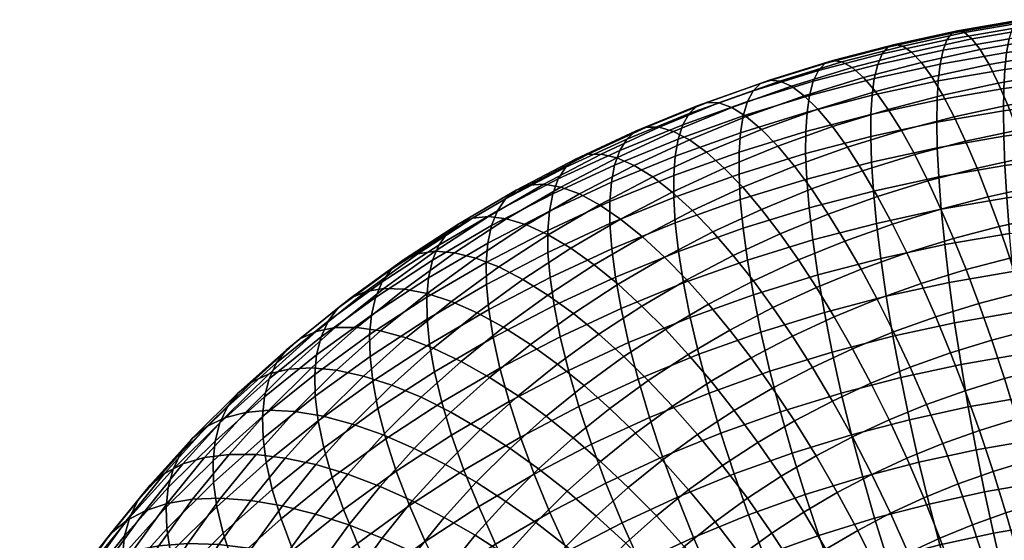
# Model space of a CAD drawing. Extents: x -120 to 2831, y -92 to 75.
# Tile 116 of 256: x 726 to 778, y 35 to 63. Entities that reach past the tile are written whole.
import ezdxf

# ---------------------------------------------------------------- set-up
doc = ezdxf.new("R2010")
doc.units = 0
doc.layers.add('GLASS', color=18, linetype='CONTINUOUS')

msp = doc.modelspace()

# ---------------------------------------------------------------- meshes
at = {"layer": 'GLASS'}
mesh = msp.add_polyface(dxfattribs=at)
corners = [(778.16, 61.093, 87.504), (781.727, 61.563, 87.886), (781.835, 62.292, 85.862), (778.292, 61.825, 85.482), (778.068, 60.202, 89.394), (781.649, 60.674, 89.777), (778.013, 59.179, 91.139), (781.599, 59.651, 91.523), (777.994, 58.005, 92.788), (781.575, 58.477, 93.171), (778.01, 56.644, 94.376), (781.578, 57.114, 94.758), (778.066, 55.097, 95.874), (781.61, 55.564, 96.254), (778.163, 53.374, 97.252), (781.673, 53.836, 97.628), (778.303, 51.487, 98.479), (781.768, 51.944, 98.85), (778.221, 58.301, 65.65), (781.099, 58.802, 66.037), (781.51, 57.462, 64.33), (778.731, 56.978, 63.957), (777.716, 59.472, 67.509), (780.692, 59.99, 67.909), (777.225, 60.462, 69.515), (780.295, 60.997, 69.927), (776.756, 61.25, 71.64), (779.914, 61.799, 72.065), (776.317, 61.816, 73.854), (779.557, 62.38, 74.289), (775.916, 62.151, 76.121), (779.229, 62.728, 76.566), (775.558, 62.251, 78.405), (778.936, 62.839, 78.859), (775.247, 62.12, 80.671), (778.68, 62.718, 81.132), (774.988, 61.769, 82.882), (778.465, 62.374, 83.35), (774.781, 61.214, 85.01), (774.626, 60.478, 87.029), (774.52, 59.585, 88.917), (774.462, 58.561, 90.662), (774.446, 57.388, 92.311), (774.476, 56.029, 93.901), (774.555, 54.486, 95.403), (774.686, 52.768, 96.785), (774.87, 50.89, 98.017), (777.184, 53.437, 60.704), (779.735, 53.991, 61.118), (780.217, 52.387, 59.982), (777.76, 51.854, 59.583), (776.589, 54.956, 62.014), (779.238, 55.531, 62.444), (775.984, 56.381, 63.511), (775.376, 57.684, 65.188), (774.776, 58.833, 67.032), (774.192, 59.804, 69.023), (773.636, 60.572, 71.134), (773.116, 61.121, 73.334), (772.641, 61.44, 75.59), (772.219, 61.527, 77.864), (771.855, 61.384, 80.12), (774.669, 52.779, 60.224), (775.339, 51.22, 59.121), (773.979, 54.273, 61.515), (773.277, 55.674, 62.994), (772.573, 56.951, 64.653), (771.877, 58.076, 66.478), (772.094, 51.986, 59.654), (772.859, 50.456, 58.572)]
mesh.append_faces([[corners[k] for k in face] for face in [(0, 1, 2, 3), (4, 5, 1, 0), (6, 7, 5, 4), (8, 9, 7, 6), (10, 11, 9, 8), (12, 13, 11, 10), (14, 15, 13, 12), (16, 17, 15, 14), (18, 19, 20, 21), (22, 23, 19, 18), (24, 25, 23, 22), (26, 27, 25, 24), (28, 29, 27, 26), (30, 31, 29, 28), (32, 33, 31, 30), (34, 35, 33, 32), (36, 37, 35, 34), (38, 3, 37, 36), (39, 0, 3, 38), (40, 4, 0, 39), (41, 6, 4, 40), (42, 8, 6, 41), (43, 10, 8, 42), (44, 12, 10, 43), (45, 14, 12, 44), (46, 16, 14, 45), (47, 48, 49, 50), (51, 52, 48, 47), (53, 21, 52, 51), (54, 18, 21, 53), (55, 22, 18, 54), (56, 24, 22, 55), (57, 26, 24, 56), (58, 28, 26, 57), (59, 30, 28, 58), (60, 32, 30, 59), (61, 34, 32, 60), (62, 47, 50, 63), (64, 51, 47, 62), (65, 53, 51, 64), (66, 54, 53, 65), (67, 55, 54, 66), (68, 62, 63, 69)]])
mesh = msp.add_polyface(dxfattribs=at)
corners = [(771.552, 61.023, 82.325), (774.988, 61.769, 82.882), (775.247, 62.12, 80.671), (771.855, 61.384, 80.12), (771.312, 60.461, 84.447), (774.781, 61.214, 85.01), (771.133, 59.72, 86.462), (774.626, 60.478, 87.029), (771.015, 58.823, 88.348), (774.52, 59.585, 88.917), (770.952, 57.798, 90.092), (774.462, 58.561, 90.662), (770.941, 56.626, 91.742), (774.446, 57.388, 92.311), (770.984, 55.27, 93.334), (774.476, 56.029, 93.901), (771.086, 53.733, 94.839), (774.555, 54.486, 95.403), (771.25, 52.022, 96.227), (774.686, 52.768, 96.785), (771.478, 50.153, 97.467), (774.87, 50.89, 98.017), (771.203, 59.022, 68.451), (774.192, 59.804, 69.023), (774.776, 58.833, 67.032), (771.877, 58.076, 66.478), (770.56, 59.768, 70.546), (773.636, 60.572, 71.134), (769.96, 60.296, 72.731), (773.116, 61.121, 73.334), (769.414, 60.597, 74.973), (772.641, 61.44, 75.59), (768.929, 60.666, 77.235), (772.219, 61.527, 77.864), (768.511, 60.509, 79.481), (768.165, 60.137, 81.678), (767.892, 59.567, 83.794), (767.691, 58.82, 85.804), (767.559, 57.92, 87.688), (767.492, 56.894, 89.431), (767.485, 55.723, 91.082), (767.542, 54.37, 92.677), (767.666, 52.839, 94.186), (767.863, 51.137, 95.58), (771.306, 53.45, 60.924), (773.979, 54.273, 61.515), (774.669, 52.779, 60.224), (772.094, 51.986, 59.654), (770.505, 54.819, 62.38), (773.277, 55.674, 62.994), (769.702, 56.066, 64.017), (772.573, 56.951, 64.653), (768.91, 57.161, 65.822), (768.142, 58.079, 67.774), (767.411, 58.797, 69.849), (766.729, 59.3, 72.017), (766.109, 59.578, 74.242), (765.56, 59.628, 76.49), (765.088, 59.454, 78.724), (768.688, 52.513, 60.26), (769.572, 51.083, 59.015), (767.79, 53.848, 61.692), (766.89, 55.06, 63.305), (766.003, 56.121, 65.085), (765.143, 57.006, 67.015), (766.131, 51.466, 59.527), (767.108, 50.075, 58.309), (765.138, 52.763, 60.932)]
mesh.append_faces([[corners[k] for k in face] for face in [(0, 1, 2, 3), (4, 5, 1, 0), (6, 7, 5, 4), (8, 9, 7, 6), (10, 11, 9, 8), (12, 13, 11, 10), (14, 15, 13, 12), (16, 17, 15, 14), (18, 19, 17, 16), (20, 21, 19, 18), (22, 23, 24, 25), (26, 27, 23, 22), (28, 29, 27, 26), (30, 31, 29, 28), (32, 33, 31, 30), (34, 3, 33, 32), (35, 0, 3, 34), (36, 4, 0, 35), (37, 6, 4, 36), (38, 8, 6, 37), (39, 10, 8, 38), (40, 12, 10, 39), (41, 14, 12, 40), (42, 16, 14, 41), (43, 18, 16, 42), (44, 45, 46, 47), (48, 49, 45, 44), (50, 51, 49, 48), (52, 25, 51, 50), (53, 22, 25, 52), (54, 26, 22, 53), (55, 28, 26, 54), (56, 30, 28, 55), (57, 32, 30, 56), (58, 34, 32, 57), (59, 44, 47, 60), (61, 48, 44, 59), (62, 50, 48, 61), (63, 52, 50, 62), (64, 53, 52, 63), (65, 59, 60, 66), (67, 61, 59, 65)]])
mesh = msp.add_polyface(dxfattribs=at)
corners = [(764.698, 59.069, 80.911), (768.165, 60.137, 81.678), (768.511, 60.509, 79.481), (765.088, 59.454, 78.724), (764.391, 58.488, 83.019), (767.892, 59.567, 83.794), (764.167, 57.733, 85.024), (767.691, 58.82, 85.804), (764.021, 56.83, 86.905), (767.559, 57.92, 87.688), (763.95, 55.802, 88.648), (767.492, 56.894, 89.431), (763.948, 54.633, 90.299), (767.485, 55.723, 91.082), (764.017, 53.284, 91.897), (767.542, 54.37, 92.677), (764.165, 51.76, 93.412), (767.666, 52.839, 94.186), (764.396, 50.068, 94.813), (767.863, 51.137, 95.58), (764.326, 57.694, 69.068), (767.411, 58.797, 69.849), (768.142, 58.079, 67.774), (765.143, 57.006, 67.015), (763.565, 58.168, 71.215), (766.729, 59.3, 72.017), (762.872, 58.42, 73.422), (766.109, 59.578, 74.242), (762.26, 58.448, 75.654), (765.56, 59.628, 76.49), (761.734, 58.255, 77.874), (761.301, 57.854, 80.05), (760.961, 57.261, 82.151), (760.714, 56.499, 84.15), (760.556, 55.59, 86.028), (760.48, 54.561, 87.769), (760.482, 53.393, 89.421), (760.565, 52.049, 91.022), (760.736, 50.533, 92.543), (760.999, 48.853, 93.953), (764.144, 53.936, 62.518), (766.89, 55.06, 63.305), (767.79, 53.848, 61.692), (765.138, 52.763, 60.932), (763.164, 54.959, 64.271), (766.003, 56.121, 65.085), (762.215, 55.807, 66.175), (761.313, 56.461, 68.204), (760.474, 56.903, 70.328), (759.711, 57.126, 72.515), (759.037, 57.128, 74.73), (758.459, 56.914, 76.935), (757.984, 56.496, 79.099), (757.612, 55.89, 81.19), (757.342, 55.118, 83.183), (762.556, 51.565, 60.101), (766.131, 51.466, 59.527), (763.641, 50.312, 58.726), (761.47, 52.696, 61.657), (760.4, 53.677, 63.381), (759.364, 54.485, 65.257), (758.38, 55.1, 67.26), (757.464, 55.508, 69.36), (759.999, 50.23, 59.181), (761.176, 49.024, 57.839), (758.822, 51.313, 60.704), (757.663, 52.248, 62.397)]
mesh.append_faces([[corners[k] for k in face] for face in [(0, 1, 2, 3), (4, 5, 1, 0), (6, 7, 5, 4), (8, 9, 7, 6), (10, 11, 9, 8), (12, 13, 11, 10), (14, 15, 13, 12), (16, 17, 15, 14), (18, 19, 17, 16), (20, 21, 22, 23), (24, 25, 21, 20), (26, 27, 25, 24), (28, 29, 27, 26), (30, 3, 29, 28), (31, 0, 3, 30), (32, 4, 0, 31), (33, 6, 4, 32), (34, 8, 6, 33), (35, 10, 8, 34), (36, 12, 10, 35), (37, 14, 12, 36), (38, 16, 14, 37), (39, 18, 16, 38), (40, 41, 42, 43), (44, 45, 41, 40), (46, 23, 45, 44), (47, 20, 23, 46), (48, 24, 20, 47), (49, 26, 24, 48), (50, 28, 26, 49), (51, 30, 28, 50), (52, 31, 30, 51), (53, 32, 31, 52), (54, 33, 32, 53), (55, 43, 56, 57), (58, 40, 43, 55), (59, 44, 40, 58), (60, 46, 44, 59), (61, 47, 46, 60), (62, 48, 47, 61), (63, 55, 57, 64), (65, 58, 55, 63), (66, 59, 58, 65)]])
mesh = msp.add_polyface(dxfattribs=at)
corners = [(757.171, 54.204, 85.057), (760.556, 55.59, 86.028), (760.714, 56.499, 84.15), (757.342, 55.118, 83.183), (757.091, 53.174, 86.797), (760.48, 54.561, 87.769), (757.097, 52.007, 88.451), (760.482, 53.393, 89.421), (757.193, 50.669, 90.056), (760.565, 52.049, 91.022), (757.386, 49.162, 91.582), (760.736, 50.533, 92.543), (756.633, 55.699, 71.525), (759.711, 57.126, 72.515), (760.474, 56.903, 70.328), (757.464, 55.508, 69.36), (755.899, 55.673, 73.719), (759.037, 57.128, 74.73), (755.271, 55.435, 75.909), (758.459, 56.914, 76.935), (754.754, 54.998, 78.059), (757.984, 56.496, 79.099), (754.351, 54.378, 80.14), (757.612, 55.89, 81.19), (754.06, 53.596, 82.126), (753.876, 52.676, 83.996), (753.793, 51.644, 85.735), (753.802, 50.479, 87.39), (753.911, 49.147, 88.999), (756.54, 53.011, 64.241), (759.364, 54.485, 65.257), (760.4, 53.677, 63.381), (757.663, 52.248, 62.397), (755.475, 53.584, 66.214), (758.38, 55.1, 67.26), (754.484, 53.951, 68.287), (753.585, 54.107, 70.428), (752.791, 54.05, 72.601), (752.113, 53.787, 74.773), (751.555, 53.328, 76.908), (751.121, 52.692, 78.978), (750.809, 51.899, 80.957), (750.612, 50.972, 82.822), (750.525, 49.938, 84.559), (755.018, 50.701, 61.338), (758.822, 51.313, 60.704), (756.264, 49.817, 59.68), (753.813, 51.416, 63.149), (752.668, 51.942, 65.091), (751.605, 52.267, 67.135), (750.64, 52.385, 69.249), (749.789, 52.295, 71.399), (749.062, 52.002, 73.551), (748.466, 51.521, 75.671), (748.001, 50.867, 77.729), (747.668, 50.062, 79.699), (747.46, 49.128, 81.56), (751.188, 49.703, 61.983), (752.474, 49.041, 60.208), (749.968, 50.18, 63.892), (748.835, 50.46, 65.904), (747.807, 50.537, 67.991), (746.901, 50.41, 70.116)]
mesh.append_faces([[corners[k] for k in face] for face in [(0, 1, 2, 3), (4, 5, 1, 0), (6, 7, 5, 4), (8, 9, 7, 6), (10, 11, 9, 8), (12, 13, 14, 15), (16, 17, 13, 12), (18, 19, 17, 16), (20, 21, 19, 18), (22, 23, 21, 20), (24, 3, 23, 22), (25, 0, 3, 24), (26, 4, 0, 25), (27, 6, 4, 26), (28, 8, 6, 27), (29, 30, 31, 32), (33, 34, 30, 29), (35, 15, 34, 33), (36, 12, 15, 35), (37, 16, 12, 36), (38, 18, 16, 37), (39, 20, 18, 38), (40, 22, 20, 39), (41, 24, 22, 40), (42, 25, 24, 41), (43, 26, 25, 42), (44, 32, 45, 46), (47, 29, 32, 44), (48, 33, 29, 47), (49, 35, 33, 48), (50, 36, 35, 49), (51, 37, 36, 50), (52, 38, 37, 51), (53, 39, 38, 52), (54, 40, 39, 53), (55, 41, 40, 54), (56, 42, 41, 55), (57, 47, 44, 58), (59, 48, 47, 57), (60, 49, 48, 59), (61, 50, 49, 60), (62, 51, 50, 61)]])
mesh = msp.add_polyface(dxfattribs=at)
corners = [(746.127, 50.087, 72.248), (749.062, 52.002, 73.551), (749.789, 52.295, 71.399), (746.901, 50.41, 70.116), (745.492, 49.581, 74.351), (748.466, 51.521, 75.671), (745, 48.908, 76.396), (748.001, 50.867, 77.729), (744.646, 48.09, 78.357), (747.668, 50.062, 79.699), (744.426, 47.15, 80.213), (747.46, 49.128, 81.56), (744.331, 46.11, 81.947), (747.368, 48.092, 83.295), (744.353, 44.952, 83.606), (747.386, 46.931, 84.953), (744.497, 43.641, 85.23), (747.519, 45.612, 86.572), (744.774, 42.18, 86.788), (747.776, 44.139, 88.121), (745.19, 40.58, 88.253), (748.163, 42.52, 89.573), (745.75, 38.857, 89.594), (748.685, 40.772, 90.898), (746.452, 37.03, 90.784), (749.34, 38.914, 92.066), (746.181, 48.534, 64.6), (748.835, 50.46, 65.904), (749.968, 50.18, 63.892), (747.381, 48.303, 62.62), (745.093, 48.567, 66.656), (747.807, 50.537, 67.991), (744.133, 48.402, 68.756), (743.315, 48.047, 70.865), (742.644, 47.514, 72.951), (742.124, 46.821, 74.982), (741.751, 45.989, 76.934), (741.52, 45.041, 78.784), (741.422, 43.999, 80.516), (741.447, 42.844, 82.178), (741.602, 41.54, 83.807), (741.898, 40.093, 85.375), (742.342, 38.513, 86.853), (742.938, 36.816, 88.212), (746.277, 45.946, 59.444), (748.674, 47.879, 60.748), (750.036, 47.272, 59.01), (747.712, 45.399, 57.746), (744.915, 46.315, 61.279), (743.651, 46.495, 63.224), (742.505, 46.481, 65.25), (741.495, 46.275, 67.322), (740.634, 45.885, 69.408), (745.508, 43.426, 56.421), (749.197, 44.688, 56.206), (747.064, 42.78, 54.924), (744.003, 43.912, 58.078), (742.575, 44.222, 59.873), (741.25, 44.347, 61.782), (746.704, 40.06, 52.308), (748.646, 41.99, 53.6), (750.228, 41.079, 52.457), (748.355, 39.217, 51.211), (745.053, 40.781, 53.586), (743.428, 41.36, 55.038), (741.858, 41.78, 56.651), (744.884, 38.047, 50.965), (746.6, 37.276, 49.916), (743.168, 38.696, 52.195), (741.48, 39.205, 53.6)]
mesh.append_faces([[corners[k] for k in face] for face in [(0, 1, 2, 3), (4, 5, 1, 0), (6, 7, 5, 4), (8, 9, 7, 6), (10, 11, 9, 8), (12, 13, 11, 10), (14, 15, 13, 12), (16, 17, 15, 14), (18, 19, 17, 16), (20, 21, 19, 18), (22, 23, 21, 20), (24, 25, 23, 22), (26, 27, 28, 29), (30, 31, 27, 26), (32, 3, 31, 30), (33, 0, 3, 32), (34, 4, 0, 33), (35, 6, 4, 34), (36, 8, 6, 35), (37, 10, 8, 36), (38, 12, 10, 37), (39, 14, 12, 38), (40, 16, 14, 39), (41, 18, 16, 40), (42, 20, 18, 41), (43, 22, 20, 42), (44, 45, 46, 47), (48, 29, 45, 44), (49, 26, 29, 48), (50, 30, 26, 49), (51, 32, 30, 50), (52, 33, 32, 51), (53, 47, 54, 55), (56, 44, 47, 53), (57, 48, 44, 56), (58, 49, 48, 57), (59, 60, 61, 62), (63, 55, 60, 59), (64, 53, 55, 63), (65, 56, 53, 64), (66, 59, 62, 67), (68, 63, 59, 66), (69, 64, 63, 68)]])
mesh = msp.add_polyface(dxfattribs=at)
corners = [(775.108, 48.871, 99.073), (778.487, 49.459, 99.527), (778.303, 51.487, 98.479), (774.87, 50.89, 98.017), (775.398, 46.74, 99.926), (778.712, 47.316, 100.372), (775.737, 44.527, 100.56), (778.977, 45.09, 100.995), (776.119, 42.267, 100.962), (779.277, 42.816, 101.386), (778.334, 50.171, 58.615), (780.696, 50.684, 58.998), (781.183, 48.835, 58.151), (778.918, 48.343, 57.783), (777.76, 51.854, 59.583), (780.217, 52.387, 59.982), (771.77, 48.146, 98.531), (771.478, 50.153, 97.467), (772.124, 46.029, 99.395), (772.536, 43.831, 100.04), (772.999, 41.589, 100.455), (778.047, 43.773, 56.24), (780.087, 44.307, 56.63), (780.653, 42.142, 56.354), (778.708, 41.634, 55.982), (777.369, 45.823, 56.705), (779.505, 46.382, 57.113), (776.685, 47.759, 57.357), (776.005, 49.563, 58.17), (775.339, 51.22, 59.121), (768.134, 49.279, 96.828), (771.25, 52.022, 96.227), (767.863, 51.137, 95.58), (768.48, 47.286, 97.902), (768.896, 45.185, 98.778), (769.38, 43.006, 99.438), (769.923, 40.785, 99.868), (775.959, 43.13, 55.778), (776.717, 41.02, 55.541), (775.182, 45.149, 56.221), (774.399, 47.055, 56.851), (773.621, 48.828, 57.643), (772.859, 50.456, 58.572), (765.592, 44.166, 98.047), (765.111, 46.248, 97.157), (766.149, 42.011, 98.723), (773.913, 42.398, 55.26), (774.766, 40.322, 55.047), (773.04, 44.383, 55.679), (772.16, 46.254, 56.283), (771.286, 47.993, 57.051), (770.43, 49.587, 57.957), (769.572, 51.083, 59.015), (772.094, 51.986, 59.654), (770.947, 43.526, 55.079), (771.915, 41.58, 54.687), (769.972, 45.358, 55.656), (769.005, 47.059, 56.397), (768.058, 48.616, 57.276), (767.108, 50.075, 58.309), (768.91, 42.582, 54.423), (769.97, 40.678, 54.061), (767.843, 44.371, 54.971), (766.785, 46.029, 55.682), (765.749, 47.545, 56.533), (765.734, 43.27, 54.212), (766.893, 41.528, 53.697)]
mesh.append_faces([[corners[k] for k in face] for face in [(0, 1, 2, 3), (4, 5, 1, 0), (6, 7, 5, 4), (8, 9, 7, 6), (10, 11, 12, 13), (14, 15, 11, 10), (16, 0, 3, 17), (18, 4, 0, 16), (19, 6, 4, 18), (20, 8, 6, 19), (21, 22, 23, 24), (25, 26, 22, 21), (27, 13, 26, 25), (28, 10, 13, 27), (29, 14, 10, 28), (30, 17, 31, 32), (33, 16, 17, 30), (34, 18, 16, 33), (35, 19, 18, 34), (36, 20, 19, 35), (37, 21, 24, 38), (39, 25, 21, 37), (40, 27, 25, 39), (41, 28, 27, 40), (42, 29, 28, 41), (43, 34, 33, 44), (45, 35, 34, 43), (46, 37, 38, 47), (48, 39, 37, 46), (49, 40, 39, 48), (50, 41, 40, 49), (51, 42, 41, 50), (52, 53, 42, 51), (54, 48, 46, 55), (56, 49, 48, 54), (57, 50, 49, 56), (58, 51, 50, 57), (59, 52, 51, 58), (60, 54, 55, 61), (62, 56, 54, 60), (63, 57, 56, 62), (64, 58, 57, 63), (65, 62, 60, 66)]])
mesh = msp.add_polyface(dxfattribs=at)
corners = [(754.125, 47.65, 90.533), (757.386, 49.162, 91.582), (757.193, 50.669, 90.056), (753.911, 49.147, 88.999), (754.452, 45.998, 91.961), (757.682, 47.495, 93.001), (754.894, 44.205, 93.255), (758.082, 45.684, 94.282), (755.45, 42.293, 94.386), (758.588, 43.748, 95.397), (750.539, 48.775, 86.216), (753.802, 50.479, 87.39), (753.793, 51.644, 85.735), (750.525, 49.938, 84.559), (750.659, 47.449, 87.829), (750.896, 45.963, 89.371), (751.253, 44.327, 90.811), (751.736, 42.556, 92.119), (752.342, 40.67, 93.268), (753.068, 38.696, 94.233), (756.116, 40.287, 95.33), (753.904, 36.662, 94.994), (756.884, 38.218, 96.066), (747.368, 48.092, 83.295), (750.612, 50.972, 82.822), (747.46, 49.128, 81.56), (747.386, 46.931, 84.953), (747.519, 45.612, 86.572), (747.776, 44.139, 88.121), (748.163, 42.52, 89.573), (748.685, 40.772, 90.898), (749.34, 38.914, 92.066), (750.123, 36.973, 93.054), (753.803, 48.211, 58.587), (756.264, 49.817, 59.68), (757.529, 48.785, 58.192), (755.152, 47.235, 57.136), (752.474, 49.041, 60.208), (755.018, 50.701, 61.338), (754.306, 44.543, 54.788), (756.502, 46.136, 55.867), (757.832, 44.94, 54.783), (755.717, 43.405, 53.743), (752.876, 45.583, 56.017), (751.445, 46.5, 57.428), (750.036, 47.272, 59.01), (748.674, 47.879, 60.748), (751.188, 49.703, 61.983), (747.381, 48.303, 62.62), (749.968, 50.18, 63.892), (755.148, 40.629, 51.825), (757.09, 42.194, 52.88), (758.459, 40.884, 52.17), (756.592, 39.379, 51.155), (753.7, 41.78, 52.647), (752.213, 42.855, 53.65), (750.705, 43.833, 54.837), (749.197, 44.688, 56.206), (747.712, 45.399, 57.746), (754.821, 37.794, 50.091), (758.069, 37.993, 50.63), (756.37, 36.474, 49.609), (753.306, 38.98, 50.717), (751.788, 40.068, 51.497), (750.228, 41.079, 52.457), (748.646, 41.99, 53.6), (747.064, 42.78, 54.924), (749.983, 38.275, 50.297), (751.569, 37.254, 49.562), (748.355, 39.217, 51.211)]
mesh.append_faces([[corners[k] for k in face] for face in [(0, 1, 2, 3), (4, 5, 1, 0), (6, 7, 5, 4), (8, 9, 7, 6), (10, 11, 12, 13), (14, 3, 11, 10), (15, 0, 3, 14), (16, 4, 0, 15), (17, 6, 4, 16), (18, 8, 6, 17), (19, 20, 8, 18), (21, 22, 20, 19), (23, 13, 24, 25), (26, 10, 13, 23), (27, 14, 10, 26), (28, 15, 14, 27), (29, 16, 15, 28), (30, 17, 16, 29), (31, 18, 17, 30), (32, 19, 18, 31), (33, 34, 35, 36), (37, 38, 34, 33), (39, 40, 41, 42), (43, 36, 40, 39), (44, 33, 36, 43), (45, 37, 33, 44), (46, 47, 37, 45), (48, 49, 47, 46), (50, 51, 52, 53), (54, 42, 51, 50), (55, 39, 42, 54), (56, 43, 39, 55), (57, 44, 43, 56), (58, 45, 44, 57), (59, 53, 60, 61), (62, 50, 53, 59), (63, 54, 50, 62), (64, 55, 54, 63), (65, 56, 55, 64), (66, 57, 56, 65), (67, 63, 62, 68), (69, 64, 63, 67)]])
mesh = msp.add_polyface(dxfattribs=at)
corners = [(764.711, 48.224, 96.071), (768.134, 49.279, 96.828), (767.863, 51.137, 95.58), (764.396, 50.068, 94.813), (765.111, 46.248, 97.157), (768.48, 47.286, 97.902), (761.358, 47.024, 95.221), (760.999, 48.853, 93.953), (761.811, 45.067, 96.321), (762.355, 43.009, 97.227), (765.592, 44.166, 98.047), (762.984, 40.878, 97.921), (766.149, 42.011, 98.723), (763.689, 38.711, 98.389), (766.774, 39.814, 99.171), (764.456, 36.54, 98.627), (767.455, 37.613, 99.386), (757.682, 47.495, 93.001), (760.736, 50.533, 92.543), (757.386, 49.162, 91.582), (758.082, 45.684, 94.282), (758.588, 43.748, 95.397), (759.194, 41.714, 96.321), (759.893, 39.613, 97.035), (760.676, 37.477, 97.525), (764.71, 48.963, 57.536), (767.108, 50.075, 58.309), (768.058, 48.616, 57.276), (765.749, 47.545, 56.533), (763.641, 50.312, 58.726), (766.131, 51.466, 59.527), (756.116, 40.287, 95.33), (755.45, 42.293, 94.386), (756.884, 38.218, 96.066), (764.586, 44.881, 54.891), (766.785, 46.029, 55.682), (767.843, 44.371, 54.971), (765.734, 43.27, 54.212), (763.462, 46.351, 55.71), (762.335, 47.723, 56.682), (761.176, 49.024, 57.839), (764.944, 40.388, 52.917), (766.893, 41.528, 53.697), (768.044, 39.672, 53.368), (766.183, 38.584, 52.623), (763.697, 42.078, 53.396), (762.461, 43.638, 54.04), (761.252, 45.059, 54.825), (760.04, 46.38, 55.763), (758.794, 47.631, 56.885), (757.529, 48.785, 58.192), (759.999, 50.23, 59.181), (756.264, 49.817, 59.68), (758.822, 51.313, 60.704), (763.068, 39.165, 52.084), (764.392, 37.416, 51.828), (761.737, 40.799, 52.526), (760.417, 42.305, 53.133), (759.126, 43.672, 53.881), (757.832, 44.94, 54.783), (756.502, 46.136, 55.867), (755.152, 47.235, 57.136), (759.859, 39.437, 51.603), (761.272, 37.861, 51.201), (758.459, 40.884, 52.17), (757.09, 42.194, 52.88), (755.717, 43.405, 53.743), (758.069, 37.993, 50.63), (759.559, 36.481, 50.27), (756.592, 39.379, 51.155)]
mesh.append_faces([[corners[k] for k in face] for face in [(0, 1, 2, 3), (4, 5, 1, 0), (6, 0, 3, 7), (8, 4, 0, 6), (9, 10, 4, 8), (11, 12, 10, 9), (13, 14, 12, 11), (15, 16, 14, 13), (17, 7, 18, 19), (20, 6, 7, 17), (21, 8, 6, 20), (22, 9, 8, 21), (23, 11, 9, 22), (24, 13, 11, 23), (25, 26, 27, 28), (29, 30, 26, 25), (31, 22, 21, 32), (33, 23, 22, 31), (34, 35, 36, 37), (38, 28, 35, 34), (39, 25, 28, 38), (40, 29, 25, 39), (41, 42, 43, 44), (45, 37, 42, 41), (46, 34, 37, 45), (47, 38, 34, 46), (48, 39, 38, 47), (49, 40, 39, 48), (50, 51, 40, 49), (52, 53, 51, 50), (54, 41, 44, 55), (56, 45, 41, 54), (57, 46, 45, 56), (58, 47, 46, 57), (59, 48, 47, 58), (60, 49, 48, 59), (61, 50, 49, 60), (62, 56, 54, 63), (64, 57, 56, 62), (65, 58, 57, 64), (66, 59, 58, 65), (67, 62, 63, 68), (69, 64, 62, 67)]])
mesh = msp.add_polyface(dxfattribs=at)
corners = [(739.929, 45.325, 71.475), (742.644, 47.514, 72.951), (743.315, 48.047, 70.865), (740.634, 45.885, 69.408), (739.382, 44.611, 73.492), (742.124, 46.821, 74.982), (738.991, 43.764, 75.434), (741.751, 45.989, 76.934), (738.75, 42.807, 77.278), (741.52, 45.041, 78.784), (738.648, 41.763, 79.008), (741.422, 43.999, 80.516), (738.676, 40.61, 80.672), (741.447, 42.844, 82.178), (738.842, 39.315, 82.306), (741.602, 41.54, 83.807), (739.156, 37.883, 83.884), (741.898, 40.093, 85.375), (739.627, 36.324, 85.377), (742.342, 38.513, 86.853), (740.05, 44.284, 63.774), (742.505, 46.481, 65.25), (743.651, 46.495, 63.224), (741.25, 44.347, 61.782), (738.992, 44.036, 65.818), (741.495, 46.275, 67.322), (738.091, 43.61, 67.879), (737.353, 43.02, 69.926), (736.781, 42.284, 71.929), (736.373, 41.421, 73.86), (736.122, 40.455, 75.698), (736.017, 39.408, 77.427), (736.048, 38.258, 79.092), (736.224, 36.972, 80.732), (740.369, 42.028, 58.405), (742.575, 44.222, 59.873), (744.003, 43.912, 58.078), (741.858, 41.78, 56.651), (738.987, 42.097, 60.276), (737.735, 41.983, 62.234), (736.632, 41.689, 64.247), (735.692, 41.226, 66.284), (734.923, 40.605, 68.31), (734.328, 39.845, 70.297), (733.904, 38.967, 72.217), (733.643, 37.992, 74.049), (733.535, 36.941, 75.776), (739.848, 39.557, 55.168), (743.428, 41.36, 55.038), (741.48, 39.205, 53.6), (738.301, 39.741, 56.88), (736.866, 39.751, 58.711), (735.565, 39.583, 60.633), (734.42, 39.243, 62.615), (733.445, 38.739, 64.625), (732.647, 38.087, 66.63), (732.029, 37.303, 68.601), (738.017, 37.297, 53.666), (739.705, 37.014, 52.144), (736.417, 37.417, 55.334), (734.933, 37.366, 57.125), (733.588, 37.144, 59.011), (732.405, 36.756, 60.962)]
mesh.append_faces([[corners[k] for k in face] for face in [(0, 1, 2, 3), (4, 5, 1, 0), (6, 7, 5, 4), (8, 9, 7, 6), (10, 11, 9, 8), (12, 13, 11, 10), (14, 15, 13, 12), (16, 17, 15, 14), (18, 19, 17, 16), (20, 21, 22, 23), (24, 25, 21, 20), (26, 3, 25, 24), (27, 0, 3, 26), (28, 4, 0, 27), (29, 6, 4, 28), (30, 8, 6, 29), (31, 10, 8, 30), (32, 12, 10, 31), (33, 14, 12, 32), (34, 35, 36, 37), (38, 23, 35, 34), (39, 20, 23, 38), (40, 24, 20, 39), (41, 26, 24, 40), (42, 27, 26, 41), (43, 28, 27, 42), (44, 29, 28, 43), (45, 30, 29, 44), (46, 31, 30, 45), (47, 37, 48, 49), (50, 34, 37, 47), (51, 38, 34, 50), (52, 39, 38, 51), (53, 40, 39, 52), (54, 41, 40, 53), (55, 42, 41, 54), (56, 43, 42, 55), (57, 47, 49, 58), (59, 50, 47, 57), (60, 51, 50, 59), (61, 52, 51, 60), (62, 53, 52, 61)]])
mesh = msp.add_polyface(dxfattribs=at)
corners = [(776.539, 39.997, 101.127), (779.608, 40.531, 101.539), (779.277, 42.816, 101.386), (776.119, 42.267, 100.962), (776.987, 37.752, 101.058), (779.963, 38.27, 101.458), (777.458, 35.567, 100.766), (780.336, 36.067, 101.153), (777.942, 33.47, 100.267), (780.721, 33.954, 100.64), (773.505, 39.338, 100.634), (772.999, 41.589, 100.455), (774.047, 37.113, 100.581), (774.613, 34.949, 100.305), (775.195, 32.874, 99.821), (778.708, 41.634, 55.982), (780.653, 42.142, 56.354), (781.195, 39.918, 56.3), (779.341, 39.433, 55.946), (770.516, 38.556, 100.063), (769.923, 40.785, 99.868), (771.148, 36.356, 100.027), (771.81, 34.216, 99.769), (772.488, 32.166, 99.304), (778.749, 34.45, 56.189), (780.477, 34.983, 56.572), (780.96, 32.804, 57.231), (779.306, 32.294, 56.865), (778.124, 36.647, 55.741), (779.934, 37.204, 56.142), (777.443, 38.848, 55.526), (776.717, 41.02, 55.541), (766.774, 39.814, 99.171), (769.38, 43.006, 99.438), (766.149, 42.011, 98.723), (767.455, 37.613, 99.386), (768.181, 35.441, 99.371), (768.939, 33.331, 99.134), (776.352, 36.012, 55.292), (777.056, 33.845, 55.761), (775.584, 38.183, 55.055), (774.766, 40.322, 55.047), (766.127, 32.325, 98.422), (765.274, 34.401, 98.634), (774.62, 35.304, 54.796), (775.403, 33.168, 55.287), (773.768, 37.44, 54.534), (772.861, 39.542, 54.501), (771.915, 41.58, 54.687), (773.913, 42.398, 55.26), (772.935, 34.522, 54.253), (773.793, 32.422, 54.768), (772, 36.62, 53.965), (771.006, 38.682, 53.904), (769.97, 40.678, 54.061), (770.249, 35.706, 53.335), (771.265, 33.65, 53.653), (769.169, 37.723, 53.243), (768.044, 39.672, 53.368), (766.893, 41.528, 53.697), (768.91, 42.582, 54.423), (768.558, 34.716, 52.658), (769.653, 32.707, 53.007), (767.395, 36.685, 52.532), (766.183, 38.584, 52.623), (766.931, 33.655, 51.935), (768.101, 31.695, 52.318), (765.687, 35.571, 51.774)]
mesh.append_faces([[corners[k] for k in face] for face in [(0, 1, 2, 3), (4, 5, 1, 0), (6, 7, 5, 4), (8, 9, 7, 6), (10, 0, 3, 11), (12, 4, 0, 10), (13, 6, 4, 12), (14, 8, 6, 13), (15, 16, 17, 18), (19, 10, 11, 20), (21, 12, 10, 19), (22, 13, 12, 21), (23, 14, 13, 22), (24, 25, 26, 27), (28, 29, 25, 24), (30, 18, 29, 28), (31, 15, 18, 30), (32, 20, 33, 34), (35, 19, 20, 32), (36, 21, 19, 35), (37, 22, 21, 36), (38, 28, 24, 39), (40, 30, 28, 38), (41, 31, 30, 40), (42, 37, 36, 43), (44, 38, 39, 45), (46, 40, 38, 44), (47, 41, 40, 46), (48, 49, 41, 47), (50, 44, 45, 51), (52, 46, 44, 50), (53, 47, 46, 52), (54, 48, 47, 53), (55, 52, 50, 56), (57, 53, 52, 55), (58, 54, 53, 57), (59, 60, 54, 58), (61, 55, 56, 62), (63, 57, 55, 61), (64, 58, 57, 63), (65, 61, 62, 66), (67, 63, 61, 65)]])
mesh = msp.add_polyface(dxfattribs=at)
corners = [(733.569, 35.795, 77.443), (736.048, 38.258, 79.092), (736.017, 39.408, 77.427), (733.535, 36.941, 75.776), (733.754, 34.518, 79.09), (736.224, 36.972, 80.732), (731.59, 36.408, 70.51), (733.904, 38.967, 72.217), (734.328, 39.845, 70.297), (732.029, 37.303, 68.601), (731.32, 35.422, 72.336), (733.643, 37.992, 74.049), (731.209, 34.369, 74.06), (731.247, 33.225, 75.729), (731.441, 31.958, 77.382), (731.804, 30.575, 78.993), (734.102, 33.117, 80.689), (732.345, 29.086, 80.533), (734.621, 31.605, 82.212), (733.068, 27.509, 81.972), (735.315, 29.995, 83.63), (731.396, 36.212, 62.945), (733.445, 38.739, 64.625), (734.42, 39.243, 62.615), (732.405, 36.756, 60.962), (730.572, 35.527, 64.928), (732.647, 38.087, 66.63), (729.935, 34.718, 66.882), (729.481, 33.806, 68.78), (729.204, 32.811, 70.599), (729.09, 31.754, 72.321), (729.13, 30.614, 73.992), (729.332, 29.357, 75.652), (729.709, 27.99, 77.274), (733.147, 34.9, 55.49), (734.933, 37.366, 57.125), (736.417, 37.417, 55.334), (734.676, 35.014, 53.74), (731.762, 34.622, 57.339), (733.588, 37.144, 59.011), (730.542, 34.185, 59.257), (729.504, 33.6, 61.212), (728.655, 32.881, 63.173), (727.999, 32.047, 65.11), (727.533, 31.117, 66.996), (727.248, 30.111, 68.809), (727.132, 29.051, 70.529), (727.174, 27.914, 72.202), (733.083, 32.538, 52.103), (736.325, 34.962, 52.117), (734.776, 32.556, 50.525), (731.512, 32.361, 53.81), (730.09, 32.025, 55.621), (728.838, 31.538, 57.506), (727.772, 30.91, 59.433), (726.901, 30.156, 61.371), (726.228, 29.295, 63.29), (725.75, 28.347, 65.164), (731.641, 29.997, 50.427), (733.375, 30.086, 48.896), (730.033, 29.754, 52.09), (728.577, 29.359, 53.862), (727.296, 28.819, 55.712), (726.205, 28.147, 57.61)]
mesh.append_faces([[corners[k] for k in face] for face in [(0, 1, 2, 3), (4, 5, 1, 0), (6, 7, 8, 9), (10, 11, 7, 6), (12, 3, 11, 10), (13, 0, 3, 12), (14, 4, 0, 13), (15, 16, 4, 14), (17, 18, 16, 15), (19, 20, 18, 17), (21, 22, 23, 24), (25, 26, 22, 21), (27, 9, 26, 25), (28, 6, 9, 27), (29, 10, 6, 28), (30, 12, 10, 29), (31, 13, 12, 30), (32, 14, 13, 31), (33, 15, 14, 32), (34, 35, 36, 37), (38, 39, 35, 34), (40, 24, 39, 38), (41, 21, 24, 40), (42, 25, 21, 41), (43, 27, 25, 42), (44, 28, 27, 43), (45, 29, 28, 44), (46, 30, 29, 45), (47, 31, 30, 46), (48, 37, 49, 50), (51, 34, 37, 48), (52, 38, 34, 51), (53, 40, 38, 52), (54, 41, 40, 53), (55, 42, 41, 54), (56, 43, 42, 55), (57, 44, 43, 56), (58, 48, 50, 59), (60, 51, 48, 58), (61, 52, 51, 60), (62, 53, 52, 61), (63, 54, 53, 62)]])
mesh = msp.add_polyface(dxfattribs=at)
corners = [(747.29, 35.125, 91.796), (750.123, 36.973, 93.054), (749.34, 38.914, 92.066), (746.452, 37.03, 90.784), (743.684, 35.022, 89.423), (745.75, 38.857, 89.594), (742.938, 36.816, 88.212), (744.575, 33.155, 90.462), (745.6, 31.244, 91.306), (748.254, 33.17, 92.611), (746.744, 29.32, 91.941), (749.331, 31.197, 93.213), (740.257, 34.655, 86.755), (742.342, 38.513, 86.853), (739.627, 36.324, 85.377), (741.046, 32.895, 87.989), (741.988, 31.069, 89.055), (743.07, 29.205, 89.931), (736.555, 35.556, 82.321), (739.156, 37.883, 83.884), (738.842, 39.315, 82.306), (736.224, 36.972, 80.732), (737.051, 34.019, 83.829), (737.714, 32.379, 85.226), (738.543, 30.655, 86.485), (739.533, 28.872, 87.579), (734.102, 33.117, 80.689), (733.754, 34.518, 79.09), (734.621, 31.605, 82.212), (735.315, 29.995, 83.63), (736.183, 28.309, 84.915), (746.6, 37.276, 49.916), (748.355, 39.217, 51.211), (749.983, 38.275, 50.297), (748.293, 36.405, 49.049), (746.752, 34.504, 47.785), (749.941, 35.453, 48.361), (748.457, 33.623, 47.143), (745.001, 35.303, 48.604), (743.225, 36.001, 49.604), (744.884, 38.047, 50.965), (741.451, 36.577, 50.786), (743.168, 38.696, 52.195), (739.705, 37.014, 52.144), (741.48, 39.205, 53.6), (745.329, 32.539, 46.482), (747.087, 31.731, 45.889), (743.524, 33.264, 47.251), (741.693, 33.886, 48.201), (739.864, 34.386, 49.333), (738.064, 34.75, 50.642), (736.325, 34.962, 52.117), (738.017, 37.297, 53.666), (734.676, 35.014, 53.74), (736.417, 37.417, 55.334), (745.832, 29.782, 44.6), (748.841, 30.823, 45.448), (747.635, 28.95, 44.209), (744.026, 30.515, 45.144), (742.171, 31.163, 45.862), (740.291, 31.707, 46.761), (738.411, 32.13, 47.841), (736.563, 32.417, 49.099), (734.776, 32.556, 50.525), (740.948, 29.006, 44.439), (742.848, 28.438, 43.773), (739.022, 29.471, 45.285), (737.097, 29.814, 46.313), (735.205, 30.023, 47.52), (733.375, 30.086, 48.896)]
mesh.append_faces([[corners[k] for k in face] for face in [(0, 1, 2, 3), (4, 3, 5, 6), (7, 0, 3, 4), (8, 9, 0, 7), (10, 11, 9, 8), (12, 6, 13, 14), (15, 4, 6, 12), (16, 7, 4, 15), (17, 8, 7, 16), (18, 19, 20, 21), (22, 14, 19, 18), (23, 12, 14, 22), (24, 15, 12, 23), (25, 16, 15, 24), (26, 18, 21, 27), (28, 22, 18, 26), (29, 23, 22, 28), (30, 24, 23, 29), (31, 32, 33, 34), (35, 34, 36, 37), (38, 31, 34, 35), (39, 40, 31, 38), (41, 42, 40, 39), (43, 44, 42, 41), (45, 35, 37, 46), (47, 38, 35, 45), (48, 39, 38, 47), (49, 41, 39, 48), (50, 43, 41, 49), (51, 52, 43, 50), (53, 54, 52, 51), (55, 46, 56, 57), (58, 45, 46, 55), (59, 47, 45, 58), (60, 48, 47, 59), (61, 49, 48, 60), (62, 50, 49, 61), (63, 51, 50, 62), (64, 59, 58, 65), (66, 60, 59, 64), (67, 61, 60, 66), (68, 62, 61, 67), (69, 63, 62, 68)]])
mesh = msp.add_polyface(dxfattribs=at)
corners = [(765.274, 34.401, 98.634), (768.181, 35.441, 99.371), (767.455, 37.613, 99.386), (764.456, 36.54, 98.627), (761.528, 35.342, 97.787), (763.689, 38.711, 98.389), (760.676, 37.477, 97.525), (762.435, 33.239, 97.82), (763.381, 31.201, 97.634), (766.127, 32.325, 98.422), (764.349, 29.255, 97.242), (767.001, 30.34, 98.003), (765.324, 27.423, 96.665), (767.881, 28.47, 97.398), (757.743, 36.117, 96.581), (759.893, 39.613, 97.035), (756.884, 38.218, 96.066), (758.677, 34.019, 96.869), (759.671, 31.957, 96.93), (760.707, 29.961, 96.773), (761.767, 28.058, 96.411), (762.834, 26.268, 95.863), (763.893, 24.61, 95.152), (766.291, 25.722, 95.924), (758.059, 28.578, 95.821), (756.934, 30.528, 95.946), (759.21, 26.722, 95.491), (760.369, 24.981, 94.976), (764.392, 37.416, 51.828), (766.183, 38.584, 52.623), (767.395, 36.685, 52.532), (765.687, 35.571, 51.774), (765.372, 32.523, 51.169), (766.931, 33.655, 51.935), (768.101, 31.695, 52.318), (766.615, 30.616, 51.587), (764.051, 34.384, 50.97), (762.677, 36.171, 50.984), (761.272, 37.861, 51.201), (763.068, 39.165, 52.084), (765.197, 29.474, 50.817), (767.758, 28.692, 52.222), (766.405, 27.601, 51.487), (763.885, 31.325, 50.361), (762.492, 33.127, 50.122), (761.042, 34.852, 50.095), (759.559, 36.481, 50.27), (765.121, 26.452, 50.715), (767.487, 25.737, 52.363), (766.258, 24.637, 51.624), (763.853, 28.271, 50.009), (762.475, 30.063, 49.514), (761.013, 31.803, 49.233), (759.49, 33.464, 49.163), (757.934, 35.027, 49.293), (756.37, 36.474, 49.609), (758.069, 37.993, 50.63), (762.585, 27.01, 49.165), (763.91, 25.249, 49.91), (761.146, 28.742, 48.629), (759.617, 30.416, 48.305), (758.027, 32.01, 48.19), (761.397, 25.696, 48.288), (762.776, 23.994, 49.073), (759.899, 27.363, 47.709), (758.31, 28.97, 47.34), (756.656, 30.493, 47.178), (758.764, 25.962, 46.778), (760.314, 24.36, 47.4), (757.118, 27.5, 46.362)]
mesh.append_faces([[corners[k] for k in face] for face in [(0, 1, 2, 3), (4, 3, 5, 6), (7, 0, 3, 4), (8, 9, 0, 7), (10, 11, 9, 8), (12, 13, 11, 10), (14, 6, 15, 16), (17, 4, 6, 14), (18, 7, 4, 17), (19, 8, 7, 18), (20, 10, 8, 19), (21, 12, 10, 20), (22, 23, 12, 21), (24, 19, 18, 25), (26, 20, 19, 24), (27, 21, 20, 26), (28, 29, 30, 31), (32, 33, 34, 35), (36, 31, 33, 32), (37, 28, 31, 36), (38, 39, 28, 37), (40, 35, 41, 42), (43, 32, 35, 40), (44, 36, 32, 43), (45, 37, 36, 44), (46, 38, 37, 45), (47, 42, 48, 49), (50, 40, 42, 47), (51, 43, 40, 50), (52, 44, 43, 51), (53, 45, 44, 52), (54, 46, 45, 53), (55, 56, 46, 54), (57, 50, 47, 58), (59, 51, 50, 57), (60, 52, 51, 59), (61, 53, 52, 60), (62, 57, 58, 63), (64, 59, 57, 62), (65, 60, 59, 64), (66, 61, 60, 65), (67, 64, 62, 68), (69, 65, 64, 67)]])
mesh = msp.add_polyface(dxfattribs=at)
corners = [(754.837, 34.6, 95.536), (757.743, 36.117, 96.581), (756.884, 38.218, 96.066), (753.904, 36.662, 94.994), (755.853, 32.545, 95.853), (758.677, 34.019, 96.869), (756.934, 30.528, 95.946), (759.671, 31.957, 96.93), (751.025, 34.978, 93.841), (753.068, 38.696, 94.233), (750.123, 36.973, 93.054), (752.031, 32.959, 94.412), (753.126, 30.95, 94.761), (754.289, 28.981, 94.887), (755.501, 27.082, 94.796), (758.059, 28.578, 95.821), (756.74, 25.278, 94.502), (759.21, 26.722, 95.491), (748.254, 33.17, 92.611), (747.29, 35.125, 91.796), (749.331, 31.197, 93.213), (750.501, 29.238, 93.595), (751.745, 27.321, 93.757), (753.039, 25.476, 93.703), (747.987, 27.413, 92.359), (746.744, 29.32, 91.941), (749.307, 25.552, 92.559), (750.682, 23.765, 92.544), (756.402, 33.504, 48.274), (757.934, 35.027, 49.293), (759.49, 33.464, 49.163), (758.027, 32.01, 48.19), (754.769, 34.882, 48.543), (756.37, 36.474, 49.609), (753.151, 36.134, 48.98), (754.821, 37.794, 50.091), (751.569, 37.254, 49.562), (753.306, 38.98, 50.717), (754.966, 31.915, 47.214), (756.656, 30.493, 47.178), (753.268, 33.221, 47.436), (751.585, 34.402, 47.825), (749.941, 35.453, 48.361), (748.293, 36.405, 49.049), (749.983, 38.275, 50.297), (755.406, 28.952, 46.153), (758.31, 28.97, 47.34), (757.118, 27.5, 46.362), (753.658, 30.301, 46.141), (751.9, 31.534, 46.313), (750.159, 32.643, 46.654), (748.457, 33.623, 47.143), (756.018, 25.98, 45.355), (758.764, 25.962, 46.778), (757.715, 24.514, 45.817), (754.252, 27.358, 45.096), (752.449, 28.632, 45.034), (750.636, 29.789, 45.157), (748.841, 30.823, 45.448), (747.087, 31.731, 45.889), (753.196, 25.717, 44.01), (755.01, 24.415, 44.32), (751.342, 26.913, 43.897), (749.48, 27.993, 43.968), (747.635, 28.95, 44.209), (748.433, 26.148, 42.751), (750.341, 25.148, 42.733)]
mesh.append_faces([[corners[k] for k in face] for face in [(0, 1, 2, 3), (4, 5, 1, 0), (6, 7, 5, 4), (8, 3, 9, 10), (11, 0, 3, 8), (12, 4, 0, 11), (13, 6, 4, 12), (14, 15, 6, 13), (16, 17, 15, 14), (18, 8, 10, 19), (20, 11, 8, 18), (21, 12, 11, 20), (22, 13, 12, 21), (23, 14, 13, 22), (24, 21, 20, 25), (26, 22, 21, 24), (27, 23, 22, 26), (28, 29, 30, 31), (32, 33, 29, 28), (34, 35, 33, 32), (36, 37, 35, 34), (38, 28, 31, 39), (40, 32, 28, 38), (41, 34, 32, 40), (42, 36, 34, 41), (43, 44, 36, 42), (45, 39, 46, 47), (48, 38, 39, 45), (49, 40, 38, 48), (50, 41, 40, 49), (51, 42, 41, 50), (52, 47, 53, 54), (55, 45, 47, 52), (56, 48, 45, 55), (57, 49, 48, 56), (58, 50, 49, 57), (59, 51, 50, 58), (60, 55, 52, 61), (62, 56, 55, 60), (63, 57, 56, 62), (64, 58, 57, 63), (65, 63, 62, 66)]])

doc.saveas('drawing.dxf')
